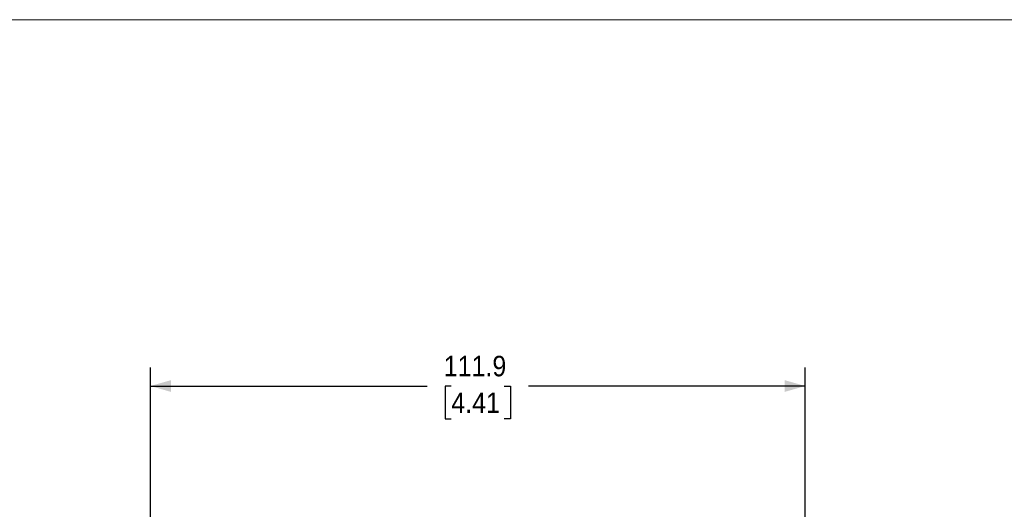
# Model space of a CAD drawing. Header units: millimetres. Extents: x 0 to 432, y 0 to 279.
# Tile 9 of 13: x 145 to 313, y 196 to 279. Entities that reach past the tile are written whole.
import ezdxf

# ---------------------------------------------------------------- set-up
doc = ezdxf.new("R2010")
doc.units = ezdxf.units.MM
doc.linetypes.add('SLD-Solid', pattern=[0])
doc.layers.add('SLD-0', color=7, linetype='SLD-Solid', lineweight=25)
doc.styles.add('SLDTEXTSTYLE0', font='GOTHIC.TTF', dxfattribs={"width": 0.913})
doc.dimstyles.new('SLDDIMSTYLE2', dxfattribs={"dimtxt": 3.5, "dimasz": 3.5, "dimexe": 0, "dimexo": 0.0625, "dimgap": 0.875, "dimtad": 0, "dimtih": 1, "dimtoh": 1, "dimdec": 1, "dimrnd": 1e-09, "dimzin": 12, "dimdsep": 46, "dimtxsty": 'SLDTEXTSTYLE0', "dimsah": 1, "dimcen": 0.09, "dimadec": 0, "dimazin": 3, "dimtfac": 1, "dimtdec": 1, "dimtofl": 0, "dimtmove": 0, "dimatfit": 3, "dimfxl": 0, "dimfrac": 2, "dimtolj": 1, "dimtzin": 12, "dimarcsym": 0})

# ---------------------------------------------------------------- blocks, each defined once
blk = doc.blocks.new('Block2')
at = {"color": 7, "linetype": 'SLD-Solid', "lineweight": 18}
blk.add_line((0, 279.4), (431.8, 279.4), dxfattribs=at)
blk = doc.blocks.new('_D_8')
at = {"layer": 'SLD-0'}
for p, q in [((167.03, 138.66), (167.03, 219.98)), ((278.97, 156.8), (278.97, 219.98)), ((167.03, 216.8), (214.34, 216.8)), ((218.47, 216.77), (217.41, 216.77)), ((217.41, 216.77), (217.41, 211.22)), ((227.52, 216.77), (228.59, 216.77)), ((228.59, 216.77), (228.59, 211.22)), ((278.97, 216.8), (231.66, 216.8)), ((217.41, 211.22), (218.47, 211.22)), ((228.59, 211.22), (227.52, 211.22))]:
    blk.add_line(p, q, dxfattribs=at)
for points in [[(167.03, 216.8), (170.53, 215.8), (170.53, 217.8)], [(278.97, 216.8), (275.47, 217.8), (275.47, 215.8)]]:
    blk.add_solid(points, dxfattribs=at)
at = {"layer": 'SLD-0', "char_height": 3.5, "attachment_point": 1, "style": 'SLDTEXTSTYLE0'}
for s, insert in [('111.9', (217.18, 221.96)), ('4.41', (218.47, 215.69))]:
    blk.add_mtext(s, dxfattribs=dict(at, insert=insert))

msp = doc.modelspace()

# ---------------------------------------------------------------- block references
at = {"color": 7, "linetype": 'Continuous'}
msp.add_blockref('Block2', (0, 0), dxfattribs=at)

# ---------------------------------------------------------------- dimensions: what is measured, and where the dimension line sits
at = {"layer": 'SLD-0'}
dim = msp.add_linear_dim(base=(278.9664, 216.8009), p1=(167.0295, 137.3855), p2=(278.9664, 155.5259), dimstyle='SLDDIMSTYLE2', dxfattribs=at)
dim.commit()
dim.dimension.update_dxf_attribs({"geometry": '_D_8', "text_midpoint": (222.9979, 216.8009), "dimtype": 160})

doc.saveas('drawing.dxf')
